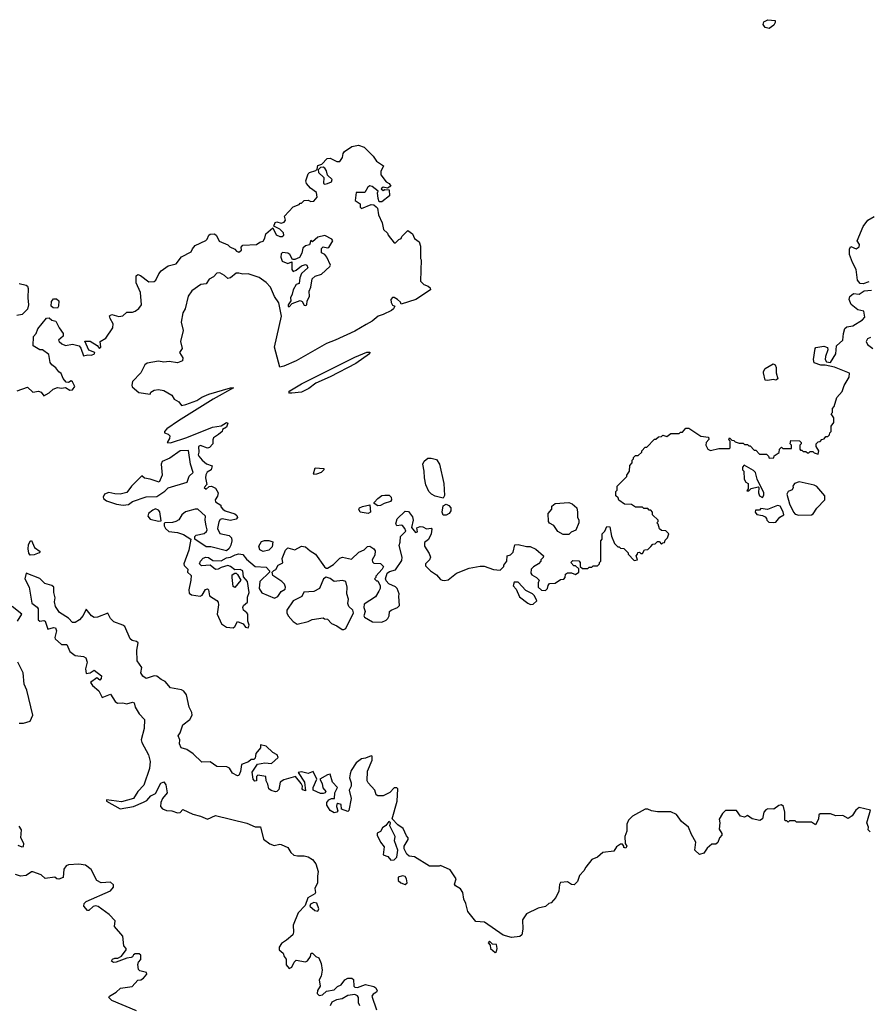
# Model space of a CAD drawing. Extents: x 2106670 to 2323771, y 35271 to 224896.
# Tile 187 of 256: x 2232748 to 2238972, y 104785 to 112006. Entities that reach past the tile are written whole.
import ezdxf

# ---------------------------------------------------------------- set-up
doc = ezdxf.new("R2010")
doc.units = 0

msp = doc.modelspace()

# ---------------------------------------------------------------- linework, layer by layer
at = {"layer": '0CON20XD'}
for points in [[(2238245, 111941.2), (2238215, 111947.5), (2238201.7, 111971.7), (2238205, 111990), (2238235, 112005.8), (2238288.8, 111998.8), (2238290, 111985), (2238280, 111965), (2238245, 111941.2)], [(2233034.3, 109424.3), (2233013.2, 109453.2), (2232983.7, 109473.7), (2232971.7, 109491.7), (2232960.9, 109550.9), (2232915, 109583.6), (2232895, 109585.6), (2232847.1, 109615), (2232848.3, 109681.7), (2232868.8, 109705), (2232880.9, 109739.1), (2232945, 109816), (2232965, 109820), (2232983, 109803), (2233014.2, 109795), (2233038.1, 109745), (2233066, 109705), (2233066.2, 109685), (2233033.4, 109656.6), (2233038.6, 109645), (2233058.3, 109628.3), (2233085, 109617.3), (2233135, 109626.2), (2233183.8, 109613.8), (2233196.4, 109596.4), (2233215, 109541.2), (2233248.3, 109548.3), (2233275, 109546.2), (2233295.7, 109555), (2233300, 109565), (2233255, 109582.5), (2233225, 109647.5), (2233265, 109648.8), (2233315.9, 109615.9), (2233332.5, 109595), (2233343.8, 109605), (2233337.5, 109645), (2233379.5, 109670.5), (2233431.4, 109745), (2233434.3, 109775), (2233412, 109815), (2233407.5, 109835), (2233425, 109843.3), (2233475, 109829.6), (2233503.8, 109835), (2233535, 109861.2), (2233575, 109861.2), (2233595, 109868.8), (2233621.7, 109888.3), (2233642.5, 109915), (2233633.8, 110005), (2233601.2, 110075), (2233602.3, 110127.7), (2233615, 110136.2), (2233635, 110128.8), (2233695, 110083.8), (2233735, 110086.2), (2233745.8, 110095), (2233767.6, 110142.4), (2233785.5, 110164.5), (2233838.3, 110201.7), (2233895, 110215.6), (2233935, 110266.7), (2234006.1, 110303.9), (2234015, 110326), (2234035, 110348.8), (2234114.4, 110385.6), (2234124.2, 110395.8), (2234134.3, 110425.7), (2234146.1, 110433.9), (2234177.5, 110435), (2234192.3, 110422.3), (2234212.1, 110382.1), (2234275.7, 110355.7), (2234289.3, 110339.3), (2234325, 110323.8), (2234338.7, 110308.7), (2234355, 110301.9), (2234374, 110315), (2234372.9, 110337.1), (2234385, 110352.5), (2234485, 110356.7), (2234510, 110375), (2234535, 110382.5), (2234546.4, 110403.6), (2234552.5, 110435), (2234605, 110480), (2234629.1, 110429.1), (2234655, 110416.9), (2234673.1, 110416.9), (2234684.3, 110425.7), (2234682.4, 110442.4), (2234655, 110470), (2234612.5, 110492.5), (2234620.7, 110519.3), (2234635, 110522.5), (2234665, 110514.3), (2234688.9, 110521.1), (2234698.8, 110535), (2234690, 110565), (2234755, 110632.5), (2234798.3, 110651.7), (2234805, 110660), (2234815, 110660), (2234835, 110680), (2234865, 110682.5), (2234883.6, 110673.6), (2234905, 110673.8), (2234930, 110705), (2234925, 110737.5), (2234880.7, 110770.7), (2234852.5, 110805), (2234847.5, 110825), (2234863.3, 110875), (2234874.4, 110885.6), (2234919.3, 110900.7), (2234929.3, 110910.7), (2234935, 110936.7), (2234965, 110947.5), (2235002.3, 110987.7), (2235025, 110991.2), (2235075, 110965.6), (2235095, 110966.7), (2235116.5, 110995), (2235120.8, 111025), (2235130, 111040), (2235185, 111076.7), (2235234.1, 111085.9), (2235275, 111072), (2235340.8, 111005), (2235365, 110968.8), (2235416.2, 110935), (2235397.8, 110892.2), (2235397.6, 110867.6), (2235435, 110816.7), (2235457.5, 110805), (2235470, 110785), (2235445, 110770), (2235413, 110777), (2235400, 110765), (2235415, 110752.5), (2235425, 110760), (2235458.3, 110758.3), (2235460, 110715), (2235405, 110670), (2235385, 110670), (2235377.5, 110695), (2235372.5, 110735), (2235378.3, 110748.3), (2235332.8, 110782.8), (2235315, 110787.1), (2235302.3, 110777.7), (2235280.5, 110739.5), (2235215, 110738), (2235209.3, 110679.3), (2235245.8, 110655.8), (2235245, 110630), (2235255, 110620.8), (2235325, 110650), (2235345, 110647.5), (2235363, 110633), (2235372.5, 110622.5), (2235380, 110575), (2235407.5, 110515), (2235417.5, 110467.5), (2235445, 110440), (2235450, 110425), (2235495, 110370), (2235505, 110370), (2235530, 110395), (2235545, 110400), (2235550, 110415), (2235595, 110460), (2235630, 110435), (2235645, 110400), (2235677, 110377), (2235686.7, 110345), (2235687.5, 110255), (2235692.5, 110245), (2235688.3, 110088.3), (2235713, 110063), (2235745, 110052.5), (2235758.3, 110038.3), (2235760, 110025), (2235653.8, 109955), (2235545, 109920), (2235540, 109935), (2235518.8, 109955), (2235495, 109968.6), (2235481.9, 109968.1), (2235471.4, 109955), (2235472.7, 109932.7), (2235483.1, 109913.1), (2235500, 109905), (2235488.8, 109885), (2235475, 109872.5), (2235415, 109844.2), (2235377.5, 109832.5), (2235332.5, 109795), (2235288.7, 109771.3), (2235205, 109722.5), (2235061.2, 109655), (2234997.8, 109632.2), (2234775, 109502.9), (2234685, 109464.6), (2234655, 109458), (2234617.1, 109605), (2234668, 109832), (2234649.5, 109929.5), (2234617.5, 109975), (2234587.5, 110045), (2234555, 110077.5), (2234504, 110114), (2234425, 110141.2), (2234385, 110138.8), (2234355, 110147.5), (2234335, 110146), (2234295, 110112), (2234275, 110108.8), (2234249.2, 110129.2), (2234215, 110150), (2234195, 110146.2), (2234169.3, 110120.7), (2234137.9, 110102.1), (2234115, 110069.2), (2234077.1, 110062.9), (2234011.9, 110018.1), (2233982.6, 109977.4), (2233962.5, 109885), (2233944, 109855), (2233933.2, 109786.8), (2233947, 109727), (2233926.7, 109645), (2233938.8, 109595), (2233921.2, 109565), (2233943.8, 109525), (2233943.3, 109505), (2233905, 109490), (2233845, 109500), (2233805, 109494.2), (2233765, 109501.9), (2233682.7, 109487.3), (2233665.9, 109474.1), (2233635.8, 109415), (2233575, 109353.3), (2233570, 109325), (2233573.8, 109313.8), (2233621.3, 109271.3), (2233705, 109260), (2233710, 109275), (2233735, 109288.8), (2233765, 109293.3), (2233805, 109287.5), (2233865, 109252.5), (2233882, 109222), (2233915, 109202.5), (2233935, 109177.5), (2233966.7, 109185), (2234047.7, 109212.3), (2234083.6, 109236.4), (2234135, 109258.6), (2234295, 109305.7), (2234316.4, 109306.4), (2234167.7, 109222.3), (2233914, 109065), (2233827.5, 109005), (2233810, 108985), (2233810, 108975), (2233837, 108967), (2233850, 108955), (2233847.5, 108935), (2233830, 108905), (2233855, 108903.8), (2233975, 108942.2), (2234163.3, 109016.7), (2234225, 109026.7), (2234265, 109052.5), (2234275.8, 109045.8), (2234265, 109016.7), (2234235, 109000), (2234232.5, 108985), (2234205.4, 108964.6), (2234169.6, 108940.4), (2234163.5, 108925), (2234164.2, 108895.8), (2234141.2, 108868.8), (2234125, 108863.8), (2234075, 108882.5), (2234060, 108875), (2234062.5, 108835), (2234057.5, 108815), (2234062.5, 108805), (2234086.1, 108776.1), (2234119.3, 108749.3), (2234160, 108735), (2234152.5, 108705), (2234123.6, 108686.4), (2234113, 108667), (2234110, 108645), (2234121.7, 108598.3), (2234100, 108575), (2234115, 108563.8), (2234137.5, 108582.5), (2234155, 108583.8), (2234185, 108570), (2234204, 108535), (2234199.5, 108510.5), (2234182.5, 108485), (2234185, 108470), (2234222.5, 108445), (2234223, 108433), (2234237.5, 108415), (2234254.4, 108404.4), (2234325, 108382.5), (2234340.3, 108370.3), (2234346, 108355), (2234335, 108342), (2234295, 108334.2), (2234233.9, 108346.1), (2234218.8, 108341.2), (2234207.7, 108322.3), (2234200, 108275), (2234215, 108236.7), (2234283.9, 108223.9), (2234301.2, 108205), (2234304, 108185), (2234297.3, 108152.7), (2234285, 108127.5), (2234265, 108110), (2234151.2, 108138.8), (2234115, 108140), (2234032.5, 108195), (2234032.5, 108215), (2234042.5, 108225), (2234101.7, 108238.3), (2234118.8, 108251.2), (2234123.8, 108265), (2234116.7, 108293.3), (2234108.8, 108335), (2234110, 108365), (2234055, 108416.7), (2234035, 108416.7), (2233964.1, 108395.9), (2233936.7, 108375), (2233915, 108338.8), (2233894.4, 108325.6), (2233868.3, 108318.3), (2233813.3, 108316.7), (2233808.3, 108311.7), (2233807.5, 108295), (2233817.5, 108275), (2233841.7, 108251.7), (2233905, 108246.2), (2233950.5, 108230.5), (2234002.5, 108195), (2233988.8, 108115), (2233951.2, 108015), (2233953.9, 108003.9), (2233982.5, 107975), (2233980, 107955), (2234005, 107930), (2234004.3, 107895), (2233988.1, 107825), (2233990.9, 107800.9), (2234007.3, 107787.3), (2234073, 107777), (2234086.7, 107785), (2234112.1, 107827.9), (2234125, 107831.2), (2234133.3, 107825), (2234141.2, 107781.2), (2234195, 107747.1), (2234203.1, 107735), (2234206.4, 107713.6), (2234196, 107645), (2234229.2, 107575), (2234265, 107550.8), (2234315, 107546.7), (2234326.7, 107555), (2234345, 107592.5), (2234386.4, 107576.4), (2234405, 107552), (2234423.8, 107546.2), (2234432, 107565), (2234422, 107595), (2234420.5, 107645), (2234415, 107655.8), (2234389.2, 107675), (2234383.8, 107695), (2234390, 107710), (2234418.6, 107735), (2234418.8, 107771.2), (2234431.4, 107805), (2234420, 107885), (2234390.6, 107920.6), (2234384.3, 107964.3), (2234365, 107972.9), (2234325, 107972.5), (2234295, 107996.2), (2234275, 108003.8), (2234225, 107988), (2234204.6, 107975.4), (2234185, 107973.5), (2234145, 108006.2), (2234080.5, 108000.5), (2234068, 108015), (2234074.2, 108035), (2234093.2, 108056.8), (2234113.6, 108063.6), (2234131.7, 108061.7), (2234165, 108040), (2234225, 108038), (2234265, 108060), (2234295, 108063.3), (2234327.7, 108082.3), (2234355, 108088), (2234383.6, 108083.6), (2234410.5, 108050.5), (2234475, 107996.7), (2234555, 107990), (2234580, 107965), (2234580, 107955), (2234510, 107885), (2234504, 107835), (2234525, 107802), (2234617, 107763), (2234642.5, 107775), (2234667, 107813), (2234695, 107830), (2234697.5, 107845), (2234690, 107865), (2234670, 107885), (2234605, 107930), (2234600, 107955), (2234613, 107967), (2234626.4, 107973.6), (2234643.6, 108006.4), (2234678.3, 108021.7), (2234672.5, 108055), (2234696.7, 108115), (2234715, 108132.5), (2234765, 108117.5), (2234815, 108143.8), (2234845, 108140), (2234879.5, 108109.5), (2234917, 108087), (2234984.2, 107994.2), (2234995, 107983.3), (2235005, 107982.5), (2235050, 108010), (2235095, 108057.1), (2235115.9, 108064.1), (2235181.7, 108048.3), (2235235, 108102), (2235275, 108118), (2235298.8, 108141.2), (2235315, 108143.8), (2235345.6, 108125.6), (2235355, 108110), (2235351.7, 108078.3), (2235332.5, 108045), (2235335, 108030), (2235345, 108020), (2235395, 108017.5), (2235417.5, 107995), (2235407.5, 107975), (2235360, 107925), (2235360, 107915), (2235350, 107905), (2235365, 107890), (2235375, 107890), (2235392.5, 107855), (2235392.5, 107835), (2235382.5, 107815), (2235357, 107773), (2235275, 107720), (2235271.2, 107695), (2235282.5, 107665), (2235272.5, 107635), (2235277.5, 107625), (2235335, 107588.8), (2235403, 107587), (2235435, 107602), (2235448.8, 107615), (2235457.5, 107635), (2235460, 107665), (2235473.3, 107676.7), (2235520, 107695), (2235535, 107710), (2235530, 107775)], [(2234985, 110800), (2235005, 110804.3), (2235035, 110816.7), (2235040, 110835), (2235006.1, 110866.1), (2234998.5, 110898.5), (2234986.5, 110916.5), (2234975, 110924), (2234955, 110921.2), (2234936.2, 110905), (2234938.6, 110885), (2234979.5, 110849.5), (2234976.7, 110805), (2234985, 110800)], [(2238976.1, 110083.9), (2238935, 110067.5), (2238911.7, 110071.7), (2238892.5, 110095), (2238884, 110175), (2238856.2, 110225), (2238834.2, 110284.2), (2238833.8, 110325), (2238845, 110342.5), (2238884.3, 110324.3), (2238905, 110340), (2238906.7, 110356.7), (2238890, 110385), (2238935, 110490), (2238967.5, 110535), (2239015, 110562.5)], [(2234725, 109901.2), (2234746.7, 109923.3), (2234805, 109947.1), (2234819.3, 109939.3), (2234835, 109913.1), (2234845, 109909.4), (2234854, 109915), (2234857.1, 109945), (2234874.3, 109975), (2234872, 110015), (2234883.8, 110045), (2234893.8, 110105), (2234914.4, 110125.6), (2234960.5, 110139.5), (2235022.5, 110195), (2235026.7, 110205), (2235002, 110265), (2234985, 110283.3), (2234962.5, 110295), (2234962.3, 110327.7), (2234975, 110340), (2235005, 110332), (2235015, 110336.2), (2235044.4, 110385), (2235037, 110397), (2234985, 110423.3), (2234935, 110412), (2234895, 110377.5), (2234883.3, 110386.7), (2234873.3, 110355), (2234845, 110346.7), (2234825, 110329.2), (2234816.4, 110293.6), (2234799.3, 110260.7), (2234766.7, 110246.7), (2234748.3, 110248.3), (2234730, 110285), (2234715, 110293.8), (2234675, 110297.5), (2234665, 110287.5), (2234664.5, 110264.5), (2234674.2, 110234.2), (2234715, 110218.1), (2234745, 110230), (2234744.3, 110174.3), (2234755, 110160), (2234775, 110168), (2234815, 110201.9), (2234845, 110211.2), (2234855, 110206.7), (2234861.9, 110185), (2234814.6, 110145.4), (2234803.2, 110113.2), (2234798.3, 110071.7), (2234775, 110064), (2234753.3, 110025), (2234747.4, 109992.6), (2234734.2, 109965), (2234736.4, 109943.6), (2234717.5, 109915), (2234717.5, 109905), (2234725, 109901.2)], [(2232745, 110070), (2232795, 110059.2), (2232805, 110051.2), (2232811.4, 110035), (2232806.7, 109965), (2232813.1, 109915), (2232805, 109884), (2232766.6, 109843.4), (2232726.7, 109836.7)], [(2235530, 107775), (2235531.2, 107795), (2235516.7, 107835), (2235505, 107846.7), (2235455, 107867.5), (2235435, 107890), (2235430, 107905), (2235442.5, 107947.5), (2235460, 107960), (2235505, 107971.2), (2235551.2, 108038.8), (2235552.9, 108065), (2235530.2, 108149.8), (2235538.5, 108175), (2235540.8, 108215), (2235580, 108255), (2235572.9, 108275), (2235555, 108295.8), (2235545, 108300), (2235515, 108292.9), (2235507.5, 108307.5), (2235517.1, 108345), (2235575, 108402.5), (2235599.3, 108399.3), (2235630.3, 108360.3), (2235634.2, 108335), (2235621.7, 108281.7), (2235650, 108245), (2235665, 108250), (2235660.7, 108279.3), (2235685, 108288.8), (2235705, 108286.2), (2235732.2, 108272.2), (2235765, 108276.7), (2235770, 108270), (2235766.2, 108235), (2235746.1, 108193.9), (2235718.3, 108171.7), (2235717.5, 108145), (2235751.9, 108091.9), (2235760.5, 108065), (2235754.4, 108045), (2235724.3, 108015), (2235725, 108000), (2235760, 107965), (2235806.2, 107935), (2235835, 107900), (2235845.9, 107895.9), (2235865, 107892.5), (2235891.7, 107898.3), (2235952.3, 107947.7), (2236045, 107983.3), (2236125, 107997.5), (2236155, 107997.5), (2236223, 107973), (2236271.7, 107968.3), (2236300, 107995), (2236300, 108005), (2236320, 108035), (2236322.5, 108075), (2236348.3, 108081.7), (2236368.6, 108101.4), (2236380, 108155), (2236403, 108157), (2236465, 108142.5), (2236493, 108143), (2236533, 108123), (2236590, 108075), (2236588.3, 108061.7), (2236570, 108045), (2236570, 108035), (2236552.5, 108015), (2236516.9, 107993.1), (2236500, 107975), (2236496.4, 107946.4), (2236503.6, 107933.6), (2236537.5, 107915), (2236557.5, 107895), (2236550, 107875), (2236550, 107845), (2236575, 107822.5), (2236605, 107820), (2236620, 107835), (2236623, 107857), (2236635, 107870), (2236675, 107872.5), (2236715, 107900), (2236738.3, 107901.7), (2236750, 107915), (2236751.7, 107938.3), (2236765, 107950), (2236795, 107950), (2236825, 107937.5), (2236850, 107955), (2236848.3, 107978.3), (2236825, 108000), (2236811.7, 108001.7), (2236790, 108025), (2236805, 108040), (2236848.3, 108038.3), (2236860, 108025), (2236860, 107995), (2236875, 107980), (2236915, 107980), (2236925, 107990), (2236945, 107990), (2236955, 108000), (2236985, 108000), (2237000, 108015), (2237000, 108025), (2237010, 108035), (2237010, 108185), (2237020, 108195), (2237020, 108235), (2237040, 108255), (2237055, 108290), (2237077, 108287), (2237088.3, 108218.3), (2237110, 108165), (2237135, 108140), (2237145, 108140), (2237155, 108130), (2237178.3, 108128.3), (2237210, 108095), (2237210, 108085), (2237255, 108040), (2237280, 108045), (2237270, 108075), (2237280, 108085), (2237281.7, 108098.3), (2237295, 108100), (2237305, 108090), (2237315, 108090), (2237331.7, 108118.3), (2237355, 108120), (2237378.3, 108141.7), (2237391.7, 108158.3), (2237408.3, 108161.7), (2237425, 108180), (2237438.3, 108178.3), (2237455, 108160), (2237465, 108170), (2237478.3, 108171.7), (2237481.7, 108188.3), (2237500, 108205), (2237510, 108235), (2237487, 108257), (2237455, 108260), (2237441.7, 108271.7), (2237430, 108305), (2237420, 108315), (2237430, 108325), (2237430, 108335), (2237390, 108375), (2237390, 108395), (2237378.3, 108408.3), (2237365, 108410), (2237355, 108420), (2237325, 108420), (2237315, 108430), (2237265, 108430), (2237235, 108450), (2237183, 108453), (2237141.7, 108481.7), (2237138.3, 108498.3), (2237120, 108515), (2237120, 108545), (2237130, 108555), (2237130, 108585), (2237200, 108655), (2237200, 108665), (2237220, 108695), (2237223, 108737), (2237240, 108755), (2237240, 108775), (2237250, 108785), (2237250, 108795), (2237265, 108810), (2237285, 108810), (2237310, 108835), (2237310, 108845), (2237335, 108870), (2237348.3, 108871.7), (2237405, 108930), (2237415, 108930), (2237433, 108947), (2237455, 108950), (2237465, 108960), (2237495, 108950), (2237525, 108970), (2237585, 108970), (2237595, 108980), (2237608.3, 108981.7), (2237635, 109010), (2237655, 109010), (2237745, 108952.5), (2237800, 108945), (2237801.7, 108928.3), (2237783.8, 108906.2), (2237781.2, 108885), (2237795, 108856.7), (2237815, 108846.2), (2237875, 108860), (2237955, 108860), (2237960, 108865), (2237960, 108915), (2237950, 108925), (2237955, 108940), (2237971.7, 108921.7), (2237985, 108920), (2237995, 108910), (2238025, 108900), (2238055, 108900), (2238065, 108890), (2238085, 108890), (2238095, 108880), (2238105, 108880), (2238135, 108850), (2238148.3, 108848.3), (2238175, 108820), (2238225, 108820), (2238240, 108805), (2238245, 108790), (2238278.3, 108791.7), (2238281.7, 108808.3), (2238318.3, 108831.7), (2238320, 108855), (2238335, 108870), (2238345, 108860), (2238408.3, 108861.7), (2238410, 108885), (2238400, 108895), (2238405, 108920), (2238468.3, 108918.3), (2238480, 108905), (2238480, 108895), (2238470, 108885), (2238470, 108855), (2238475, 108850), (2238485, 108850), (2238495, 108840), (2238515, 108840), (2238525, 108830), (2238535, 108830), (2238545, 108840), (2238565, 108840), (2238575, 108830), (2238605, 108820), (2238610, 108845), (2238590, 108875), (2238590, 108895), (2238605, 108910), (2238618.3, 108911.7), (2238631.7, 108928.3), (2238648.3, 108931.7), (2238661.7, 108948.3), (2238675, 108950), (2238688.3, 108961.7), (2238690, 108975), (2238700, 108985), (2238700, 109025), (2238718.3, 109051.7), (2238720, 109085), (2238700, 109115), (2238710, 109125), (2238710, 109155), (2238721.7, 109168.3), (2238742.5, 109235), (2238780.7, 109279.3), (2238796.1, 109323.9), (2238831.2, 109385), (2238833.3, 109413.3), (2238723.6, 109456.4), (2238655, 109473.3), (2238625, 109473.3), (2238575, 109490), (2238570, 109515), (2238582.5, 109595), (2238588.3, 109601.7), (2238645, 109612.5), (2238673, 109603), (2238676.2, 109585), (2238658, 109535), (2238656.7, 109515), (2238666.7, 109496.7), (2238695, 109492.5), (2238734.2, 109555), (2238740, 109615), (2238786.2, 109655), (2238789.2, 109705), (2238799.7, 109740.3), (2238815, 109752.5), (2238858.3, 109761.7), (2238930, 109805), (2238946.7, 109825), (2238938.3, 109868.3), (2238895, 109877.5), (2238847, 109917), (2238832.5, 109955), (2238837.5, 109975), (2238863, 109997), (2238905, 109993.8), (2238942, 110018), (2238995, 110022.5)], [(2233025, 109890), (2232992.5, 109892.5), (2232979.5, 109905), (2232980.4, 109939.6), (2232995, 109959.4), (2233018.7, 109958.7), (2233034.2, 109945), (2233032.2, 109905), (2233025, 109890)], [(2238987.5, 109675), (2238966.7, 109665), (2238956.2, 109645), (2238966, 109625), (2239006.2, 109595)], [(2234745, 109266.2), (2234727.5, 109267.5), (2234723.3, 109275), (2234730, 109285), (2234814.2, 109335), (2235205, 109530), (2235295, 109567.5), (2235316.7, 109566.7), (2235313.3, 109555), (2235214, 109485), (2235025, 109385.5), (2234919.4, 109340.6), (2234869.6, 109300.4), (2234815, 109274.2), (2234745, 109266.2)], [(2238235, 109360), (2238215, 109362.5), (2238203.3, 109415), (2238202.5, 109425), (2238215, 109447.5), (2238275, 109482.5), (2238290, 109475), (2238296.7, 109455), (2238297, 109417), (2238307.5, 109372.5), (2238295, 109362.5), (2238275, 109367.5), (2238235, 109360)], [(2232730, 109285), (2232805, 109310.6), (2232845, 109274.7), (2232885, 109281.4), (2232904.5, 109274.5), (2232925, 109247.5), (2232965, 109270), (2232994.5, 109295.5), (2233025, 109309.2), (2233055, 109304.2), (2233085, 109309.2), (2233115, 109288.6), (2233135, 109291.1), (2233152.8, 109315), (2233135, 109350.5), (2233125, 109356.9), (2233105, 109345.6), (2233088.3, 109348.3), (2233066.5, 109375), (2233051.7, 109411.7), (2233034.3, 109424.3)], [(2233506.4, 108446.4), (2233545, 108450), (2233575, 108472), (2233675, 108505.7), (2233755, 108508.8), (2233813, 108547), (2233838.3, 108571.7), (2233977.5, 108615), (2233992.2, 108657.8), (2234020, 108685), (2234002, 108745), (2233985.8, 108845.8), (2233925, 108844.7), (2233849.3, 108790.7), (2233792, 108765), (2233785.7, 108745), (2233794.3, 108665), (2233770, 108615), (2233705, 108636.7), (2233662.7, 108642.7), (2233645, 108660), (2233568, 108585), (2233535, 108538), (2233485, 108526.2), (2233445, 108528), (2233401.7, 108538.3), (2233370, 108525), (2233361.2, 108505), (2233363.3, 108495), (2233385, 108476.2), (2233457, 108453), (2233506.4, 108446.4)], [(2235855, 108497.5), (2235795, 108510.6), (2235769.2, 108525), (2235750, 108545), (2235728, 108595), (2235716, 108645), (2235715.9, 108695.9), (2235704, 108745), (2235715, 108768.8), (2235740.5, 108789.5), (2235765, 108791.2), (2235805, 108780), (2235827.3, 108747.3), (2235860, 108605), (2235864, 108516), (2235855, 108497.5)], [(2234905, 108670), (2234902.5, 108675), (2234915, 108720), (2234980, 108715), (2234980, 108705), (2234960, 108685), (2234925, 108672.5), (2234905, 108670)], [(2238195, 108502.5), (2238205, 108520), (2238206.1, 108536.1), (2238156.7, 108635), (2238144.3, 108685), (2238129.7, 108699.7), (2238061.7, 108738.3), (2238050, 108725), (2238050, 108705), (2238060, 108695), (2238062.5, 108635), (2238073.6, 108613.6), (2238090, 108605), (2238090, 108565), (2238081.7, 108551.7), (2238095, 108550), (2238113, 108567), (2238165, 108580), (2238170, 108575), (2238167.5, 108535), (2238173.3, 108515), (2238195, 108502.5)], [(2238462.7, 108372.7), (2238555, 108374.2), (2238568.3, 108381.7), (2238595, 108423.3), (2238653.3, 108485), (2238653.3, 108515), (2238595, 108582.5), (2238575, 108592.5), (2238465, 108617.5), (2238430, 108605), (2238417.5, 108585), (2238420, 108575), (2238413, 108557), (2238385, 108546.7), (2238373.8, 108525), (2238393.3, 108455), (2238423.9, 108393.9), (2238435, 108380), (2238462.7, 108372.7)], [(2235375, 108441.2), (2235348.3, 108458.3), (2235347.5, 108465), (2235375, 108494), (2235404.5, 108515.5), (2235425, 108520), (2235457.8, 108517.8), (2235473.8, 108505), (2235475.8, 108485), (2235466.9, 108473.1), (2235421.8, 108458.2), (2235395, 108442), (2235375, 108441.2)], [(2236775, 108230), (2236735, 108230), (2236695, 108252.5), (2236665.9, 108295.9), (2236635, 108313.3), (2236626.7, 108325), (2236623.3, 108385), (2236650, 108415), (2236651.7, 108438.3), (2236675, 108456.7), (2236775, 108465.8), (2236800, 108455), (2236833.3, 108425), (2236840, 108395), (2236838.3, 108358.3), (2236850, 108335), (2236850, 108315), (2236826.7, 108263.3), (2236793, 108247), (2236775, 108230)], [(2233765, 108327.5), (2233785, 108330), (2233777, 108397), (2233765, 108410), (2233745, 108417.5), (2233725, 108410), (2233692.5, 108385), (2233687.5, 108365), (2233705, 108342.5), (2233765, 108327.5)], [(2235305, 108383.3), (2235245, 108393.1), (2235236, 108415), (2235240, 108425), (2235263.3, 108436.7), (2235317, 108447), (2235320.6, 108395), (2235305, 108383.3)], [(2235875, 108372.5), (2235855, 108372.5), (2235846.7, 108395), (2235855, 108440), (2235875, 108452.5), (2235895, 108442.5), (2235910, 108425), (2235910, 108405), (2235897.5, 108385), (2235875, 108372.5)], [(2238275, 108317.5), (2238295, 108321.9), (2238322.1, 108357.9), (2238353.3, 108375), (2238347.7, 108397.7), (2238325, 108437.5), (2238305, 108442.5), (2238233, 108413), (2238185, 108420), (2238175, 108410), (2238145, 108410), (2238143.3, 108395), (2238155, 108377.5), (2238195, 108370), (2238215, 108360), (2238226.7, 108346.7), (2238227.5, 108335), (2238241.7, 108321.7), (2238275, 108317.5)], [(2232825, 108080), (2232814.5, 108094.5), (2232809.2, 108125), (2232812.5, 108155), (2232825, 108182.5), (2232835, 108187.5), (2232856, 108135), (2232897.5, 108105), (2232890, 108095), (2232855, 108082.5), (2232825, 108080)], [(2234535, 108106.7), (2234508.3, 108118.3), (2234502, 108145), (2234522.1, 108177.9), (2234544.2, 108185.8), (2234575, 108186), (2234605, 108177.5), (2234599.1, 108140.9), (2234575, 108114.3), (2234535, 108106.7)], [(2238985, 106050), (2238970, 106065), (2238972.5, 106085), (2238962.5, 106115), (2238967, 106133), (2238988.3, 106208.3), (2238905, 106227.5), (2238880.7, 106209.3), (2238855, 106167.5), (2238825, 106146.7), (2238785, 106170), (2238735, 106167.5), (2238695, 106182.5), (2238618.3, 106181.7), (2238610, 106175), (2238607, 106143), (2238585, 106100), (2238555, 106120), (2238445, 106120), (2238435, 106130), (2238395, 106130), (2238385, 106120), (2238375, 106130), (2238365, 106130), (2238360, 106135), (2238360, 106195), (2238350, 106235), (2238335, 106246.7), (2238315, 106242.5), (2238280, 106215), (2238235, 106217.5), (2238220, 106210), (2238206.1, 106193.9), (2238195.7, 106144.3), (2238175.9, 106134.1), (2238120, 106145), (2238085, 106170), (2238065, 106157.5), (2238035, 106163.8), (2238006.4, 106206.4), (2237925, 106206.2), (2237903.8, 106185), (2237878.3, 106141.7), (2237882.5, 106115), (2237878.3, 106068.3), (2237897, 106037), (2237897.5, 106025), (2237880, 106005), (2237868.3, 105971.7), (2237855, 105960), (2237825, 105960), (2237790.7, 105929.3), (2237766.4, 105893.6), (2237735, 105882.5), (2237700, 105915), (2237707.5, 105975), (2237675, 106030), (2237653.6, 106083.6), (2237602.5, 106125), (2237565, 106177.5), (2237523, 106197), (2237425, 106196.2), (2237382.5, 106205), (2237355, 106215.8), (2237335, 106215.6), (2237243.8, 106165), (2237214.5, 106135.5), (2237201.2, 106105), (2237200, 106055), (2237187.5, 106015), (2237190, 105965), (2237200, 105945), (2237195, 105930), (2237180, 105935), (2237180, 105945), (2237168.3, 105958.3), (2237155, 105960), (2237125, 105940), (2237105, 105907.5), (2237025, 105897.5), (2236987, 105863), (2236945, 105847.5), (2236899.3, 105790.7), (2236886.4, 105763.6), (2236855, 105730), (2236840, 105685), (2236815, 105660), (2236795, 105662.5), (2236765, 105682.5), (2236715, 105677.5), (2236707, 105663), (2236703.3, 105615), (2236680.7, 105569.3), (2236645, 105530), (2236630, 105525), (2236605, 105502.5), (2236550.5, 105489.5), (2236465, 105447.5), (2236436.7, 105405), (2236437.5, 105335), (2236430, 105295), (2236417, 105283), (2236356.1, 105273.9), (2236295, 105291.2), (2236157.9, 105387.9), (2236093.3, 105393.3), (2236035.7, 105465), (2236020, 105525), (2236006.2, 105555), (2235998, 105605), (2235982.3, 105632.3), (2235943.9, 105653.9), (2235937.5, 105665), (2235950, 105705), (2235905, 105770), (2235835, 105802.5), (2235825, 105797.5), (2235755, 105797.5), (2235645, 105866.7), (2235605, 105872.5), (2235587.5, 105885), (2235567.5, 105925), (2235567.5, 105945), (2235597, 105993), (2235597, 106007), (2235585, 106020), (2235560, 106075), (2235520.7, 106100.7), (2235480, 106145), (2235516.7, 106275), (2235522.5, 106365), (2235515, 106372.5), (2235495, 106373.3), (2235461.7, 106338.3), (2235415, 106313.3), (2235375, 106313.3), (2235361.7, 106321.7), (2235353.3, 106355), (2235305, 106408.8), (2235297.5, 106425), (2235299.4, 106495), (2235334.3, 106575), (2235333.6, 106603.6), (2235325, 106606.7), (2235285, 106589.5), (2235254.1, 106585.9), (2235215.7, 106555), (2235180.2, 106499.8), (2235171.2, 106475), (2235167.5, 106445), (2235179.7, 106409.7), (2235178.3, 106385), (2235165.7, 106355), (2235179.4, 106295), (2235162.7, 106207.3), (2235155, 106200), (2235107.5, 106215), (2235105, 106251.2), (2235082.3, 106257.7), (2235075, 106252.5), (2235072.9, 106235), (2235082.5, 106205), (2235075, 106194.5), (2235055, 106188.9), (2235025, 106205.5), (2234999.7, 106245), (2235001.6, 106265), (2235014.7, 106285.3), (2235035, 106294.5), (2235055.9, 106294.1), (2235060, 106335), (2235079.2, 106375), (2235041.4, 106415), (2235025, 106472.5), (2235005, 106468.8), (2234948.8, 106435), (2234966.7, 106405), (2234972.1, 106372.1), (2234992.5, 106345), (2234987.5, 106335), (2234975, 106330), (2234955, 106332), (2234901.2, 106355), (2234900, 106375), (2234927.5, 106435), (2234901.7, 106491.7), (2234865, 106477.5), (2234815, 106490), (2234790, 106485), (2234836.2, 106415), (2234845, 106350), (2234825, 106357.5), (2234820, 106365), (2234822.5, 106385), (2234813.6, 106403.6), (2234770, 106455), (2234685, 106430.6), (2234659.2, 106415), (2234648.7, 106361.3), (2234635, 106345.8), (2234625, 106344.4), (2234592.2, 106352.2), (2234575.8, 106365), (2234568.4, 106398.4), (2234554.7, 106425), (2234554.4, 106455), (2234494.5, 106465.5), (2234485.5, 106455), (2234484, 106425), (2234472.3, 106422.3), (2234459.5, 106435), (2234453.6, 106486.4), (2234493.1, 106546.9), (2234545.2, 106554.8), (2234595, 106550.5), (2234643.8, 106595), (2234636.7, 106615), (2234605, 106632.5), (2234555, 106677.5), (2234513.3, 106686.7), (2234513.3, 106665), (2234479.2, 106625), (2234475, 106590), (2234465, 106580), (2234445, 106580), (2234427, 106563), (2234375, 106542.5), (2234368.1, 106491.9), (2234355, 106462.5), (2234345, 106460), (2234309.7, 106479.7), (2234285.9, 106515.9), (2234267.7, 106527.7), (2234195, 106529.2), (2234145, 106563.3), (2234085, 106561.2), (2234020.8, 106620.8), (2233973.6, 106653.6), (2233932.5, 106665), (2233921.2, 106695), (2233922.5, 106725), (2233910, 106755), (2233926.2, 106775), (2233944.2, 106835), (2233995, 106872.5), (2234013.3, 106905), (2234011.4, 106925), (2233990.5, 106965), (2233971.2, 107055), (2233950.9, 107080.9), (2233935, 107090.8), (2233853.3, 107105), (2233815, 107151.2), (2233785, 107166.2), (2233755, 107191.2), (2233735, 107193.8), (2233675, 107173.3), (2233650.5, 107190.5), (2233636.7, 107215), (2233643.8, 107255), (2233609.2, 107305), (2233608.3, 107381.7), (2233616, 107435), (2233605.7, 107445.7), (2233573.3, 107453.3), (2233558, 107465), (2233520, 107555), (2233505, 107566.2), (2233439.5, 107589.5), (2233414.2, 107614.2), (2233395, 107653.3), (2233320, 107625), (2233295, 107621.2), (2233275, 107633.3), (2233235, 107682.5), (2233213, 107637), (2233186.2, 107605), (2233155.5, 107584.5), (2233135, 107584.2), (2233105, 107616), (2233039.5, 107659.5), (2233011.6, 107701.6), (2233003.4, 107736.6), (2233007.8, 107765), (2232998.9, 107805), (2232998.6, 107845), (2232985, 107855.5), (2232931.8, 107871.8), (2232895, 107907.5), (2232795, 107947.5), (2232786.2, 107905), (2232816.7, 107845), (2232837.7, 107727.7), (2232877.1, 107697.1), (2232882.5, 107685), (2232882.9, 107605), (2232895, 107596), (2232925, 107598.9), (2232935, 107594.4), (2232955, 107536.2), (2232995, 107549.4), (2233010.8, 107545), (2233018.5, 107525), (2233006.2, 107475), (2233008.8, 107465), (2233055, 107423.8), (2233095, 107422.5), (2233115, 107372.5), (2233155, 107343.5), (2233215.6, 107335.6), (2233233.8, 107325), (2233244, 107295), (2233230, 107245), (2233235, 107210), (2233265, 107217.1), (2233295, 107234.3), (2233347.5, 107195), (2233346.7, 107175), (2233335, 107162.5), (2233315, 107180), (2233267.5, 107145), (2233282.3, 107122.3), (2233328.6, 107085), (2233353.8, 107033.8), (2233415, 107060), (2233448.8, 107005), (2233465, 106994.3), (2233505, 106996.9), (2233535, 106988.5), (2233575, 107001.1), (2233586.9, 106995), (2233596.2, 106965), (2233624.5, 106915), (2233663.5, 106873.5), (2233661.3, 106808.7), (2233640, 106725), (2233644.3, 106705), (2233693.6, 106615), (2233705.4, 106565), (2233699.1, 106515), (2233658, 106392), (2233615.8, 106345), (2233583.8, 106295), (2233495, 106269.6), (2233385, 106285.7), (2233384.3, 106275), (2233485, 106219.6), (2233583.3, 106235), (2233655, 106267.1), (2233680.6, 106279.4), (2233708.8, 106315), (2233745, 106331.2), (2233783.5, 106406.5), (2233805, 106415.7), (2233819.5, 106395), (2233828.6, 106335), (2233795.7, 106294.3), (2233784, 106265), (2233782, 106235), (2233795, 106218.8), (2233825, 106206.2), (2233865, 106203.8), (2233905, 106190), (2233925, 106192.5), (2233945, 106212.5), (2234018.3, 106178.3), (2234075, 106163.8), (2234125, 106143.1), (2234185, 106170.8), (2234415, 106113.3), (2234475, 106086.9), (2234515, 106086.7), (2234536.4, 105996.4), (2234581.9, 105961.9), (2234615, 105949.4), (2234655, 105959.1), (2234665, 105956.2), (2234714.2, 105934.2), (2234737.1, 105897.1), (2234759.9, 105879.9), (2234785, 105872.8), (2234835, 105874.7), (2234865, 105866), (2234895, 105848), (2234919.4, 105815), (2234937.9, 105757.9), (2234931.2, 105725), (2234933, 105677), (2234912.5, 105635), (2234917.5, 105605), (2234912.5, 105595), (2234862.5, 105565), (2234840.7, 105509.3), (2234791.2, 105455), (2234754.4, 105365.6), (2234756.9, 105315), (2234750.4, 105295), (2234705.7, 105254.3), (2234668.1, 105231.9), (2234652.1, 105205), (2234650, 105185), (2234680.5, 105160.5), (2234688.2, 105135), (2234703.2, 105115), (2234701.4, 105075), (2234725, 105048), (2234743.1, 105056.9), (2234761.4, 105095), (2234775, 105108), (2234845, 105097.5), (2234860, 105105), (2234880, 105135), (2234885, 105160), (2234895, 105160), (2234920, 105135), (2234942.5, 105125), (2234960, 105085), (2234965.6, 105035.6), (2234959.2, 104990.8), (2234943.6, 104963.6), (2234951.7, 104918.3), (2234933, 104887), (2234930, 104865), (2234945, 104850), (2234970, 104855), (2234998.3, 104881.7), (2235055, 104890), (2235080, 104915), (2235105, 104927.5), (2235132.9, 104965), (2235155.6, 104975.6), (2235185, 104976), (2235196.1, 104966.1), (2235198.3, 104918.3), (2235205, 104910)], [(2234325, 107842.5), (2234315, 107850), (2234306.2, 107915), (2234306.7, 107935), (2234325, 107947.5), (2234335, 107946.7), (2234345, 107936.2), (2234370, 107895), (2234325, 107842.5)], [(2235125, 107532.5), (2235140, 107540), (2235197.5, 107655), (2235192.5, 107675), (2235162.7, 107702.7), (2235153.9, 107723.9), (2235160, 107755), (2235146.7, 107795), (2235150, 107845), (2235140, 107885), (2235115, 107893.3), (2235055, 107886.7), (2235025, 107906.7), (2234995, 107917.5), (2234977.5, 107905), (2234946, 107834), (2234906.4, 107813.6), (2234831.7, 107808.3), (2234817.5, 107775), (2234755, 107743.3), (2234707.5, 107675), (2234707.5, 107655), (2234717.5, 107635), (2234755, 107592.5), (2234783.6, 107573.6), (2234865, 107592.5), (2234892.5, 107607.5), (2234975, 107620), (2234983, 107613), (2235005, 107610), (2235035, 107577.5), (2235075, 107560), (2235113.3, 107533.3), (2235125, 107532.5)], [(2236495, 107717.5), (2236515, 107720), (2236540, 107745), (2236525, 107780), (2236510, 107795), (2236460.7, 107820.7), (2236405, 107880), (2236375, 107880), (2236367.5, 107855), (2236388.3, 107828.3), (2236414.1, 107774.1), (2236475, 107727.5), (2236495, 107717.5)], [(2232731.2, 107595), (2232763.3, 107645), (2232693.1, 107703.1)], [(2232745, 106845.6), (2232775, 106845.7), (2232825, 106862.5), (2232844.2, 106905), (2232799.7, 107089.7), (2232782.1, 107132.1), (2232772.5, 107215), (2232733.8, 107295)], [(2232735, 105953.3), (2232765, 105938.8), (2232775, 105943.3), (2232778.8, 105965), (2232756.7, 106005), (2232762, 106065), (2232745, 106091.2)], [(2235471.2, 105841.2), (2235495, 105844.5), (2235513.1, 105865), (2235522.2, 105915), (2235497.5, 105985), (2235502, 106015), (2235462, 106095), (2235466.7, 106116.7), (2235455, 106126.7), (2235432.5, 106097.5), (2235410, 106080), (2235395, 106052.7), (2235371.1, 106038.9), (2235369.6, 106025), (2235394.6, 105975), (2235420.1, 105940.1), (2235415, 105881.8), (2235448.1, 105868.1), (2235471.2, 105841.2)], [(2233183, 105813), (2233105, 105808.8), (2233089.3, 105800.7), (2233072.5, 105775), (2233067.5, 105715), (2233035, 105703.3), (2233020, 105705), (2233005, 105717.5), (2232935, 105706.7), (2232905, 105733.3), (2232845, 105757.5), (2232833.9, 105756.1), (2232795, 105730), (2232753.6, 105723.6), (2232716.4, 105736.4)], [(2233605, 104736.7), (2233425, 104812.5), (2233402.5, 104835), (2233407.5, 104845), (2233455, 104873.8), (2233487.3, 104902.7), (2233573.2, 104916.8), (2233615, 104961.2), (2233636.2, 104963.8), (2233655, 104976.2), (2233680, 105005), (2233677.5, 105017.5), (2233630.5, 105030.5), (2233620.7, 105040.7), (2233614.1, 105075.9), (2233620, 105095), (2233635.7, 105114.3), (2233636.2, 105145), (2233625, 105154.4), (2233595.7, 105154.3), (2233582, 105148), (2233575.8, 105134.2), (2233565, 105127.5), (2233535, 105122.5), (2233456.4, 105093.6), (2233435, 105092.5), (2233421.7, 105101.7), (2233430, 105115), (2233445, 105122.5), (2233467, 105123), (2233495, 105137.5), (2233530, 105185), (2233530, 105195), (2233511.2, 105215), (2233503.8, 105285), (2233443.3, 105355), (2233448.3, 105398.3), (2233403.9, 105443.9), (2233323, 105503), (2233305, 105506.8), (2233287.4, 105502.6), (2233255, 105472.5), (2233245, 105472.5), (2233218.8, 105505), (2233221.2, 105525), (2233235, 105538.8), (2233415, 105617.5), (2233437, 105643), (2233435, 105660), (2233415, 105680), (2233346.4, 105676.4), (2233315, 105692.5), (2233273, 105773), (2233230, 105805), (2233183, 105813)], [(2235575, 105664.3), (2235590, 105675), (2235586.2, 105705), (2235575, 105722.5), (2235555, 105727.5), (2235525, 105717.5), (2235525, 105692.5), (2235542.5, 105675), (2235575, 105664.3)], [(2234935, 105468.1), (2234943.3, 105485), (2234927.1, 105527.1), (2234905, 105530.8), (2234880, 105520), (2234876.7, 105505), (2234912.6, 105472.6), (2234935, 105468.1)], [(2236235, 105164.3), (2236245, 105173.3), (2236251.1, 105195), (2236245, 105223.3), (2236215, 105227.1), (2236195, 105248.5), (2236184.2, 105235), (2236197.7, 105217.7), (2236202.2, 105195), (2236235, 105164.3)], [(2235205, 104910), (2235225, 104907.5), (2235285, 104929.4), (2235345, 104915.6), (2235360.5, 104905), (2235369.7, 104885), (2235365.3, 104875), (2235339.5, 104860.5), (2235330.8, 104845), (2235365.7, 104745)], [(2235243.6, 104773.6), (2235232.9, 104795), (2235232, 104835), (2235225, 104846.7), (2235205, 104857.5), (2235155, 104850), (2235112.5, 104825), (2235072.9, 104817.1), (2235038.2, 104801.8), (2235024.3, 104775)]]:
    msp.add_lwpolyline(points, dxfattribs=at)

doc.saveas('drawing.dxf')
